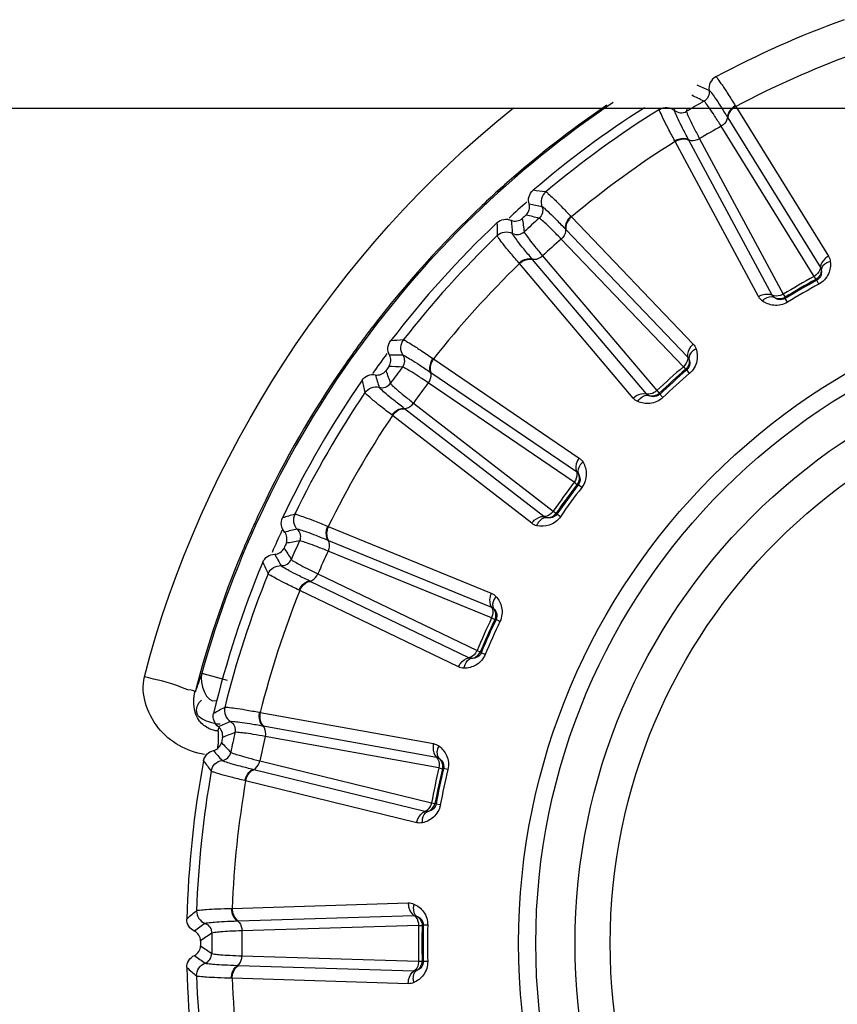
# Model space of a CAD drawing. Header units: millimetres. Extents: x 0 to 4000, y 0 to 3000.
# Tile 124 of 170: x 1949 to 1964, y 1673 to 1692. Entities that reach past the tile are written whole.
import ezdxf

# ---------------------------------------------------------------- set-up
doc = ezdxf.new("R2010")
doc.units = ezdxf.units.MM
doc.header["$LTSCALE"] = 219.99956
doc.layers.get('0').update_dxf_attribs({"linetype": 'CONTINUOUS'})
doc.layers.add('SUPERFICI', color=7, linetype='CONTINUOUS')

msp = doc.modelspace()

# ---------------------------------------------------------------- linework, layer by layer
at = {"color": 9, "linetype": 'CONTINUOUS'}
for p, q in [((1962.411, 1690.226), (1962.419, 1690.213)), ((1960.957, 1690.157), (1960.961, 1690.18)), ((1961.248, 1690.138), (1961.252, 1690.18)), ((1961.48, 1690.18), (1961.476, 1690.12)), ((1962.419, 1690.213), (1964.195, 1687.345)), ((1962.259, 1690.007), (1962.266, 1689.996)), ((1962.266, 1689.996), (1964.04, 1687.128)), ((1961.259, 1689.543), (1961.252, 1689.556)), ((1962.855, 1686.571), (1961.259, 1689.543)), ((1961.523, 1689.567), (1961.516, 1689.579)), ((1963.119, 1686.597), (1961.523, 1689.567)), ((1959.26, 1688.11), (1959.271, 1688.099)), ((1959.271, 1688.099), (1961.604, 1685.662)), ((1959.157, 1687.865), (1959.167, 1687.855)), ((1959.167, 1687.855), (1961.498, 1685.419)), ((1958.276, 1687.202), (1958.266, 1687.214)), ((1960.454, 1684.627), (1958.276, 1687.202)), ((1958.529, 1687.281), (1958.52, 1687.291)), ((1960.708, 1684.707), (1958.529, 1687.281)), ((1963.971, 1686.883), (1963.952, 1686.898)), ((1964.011, 1686.809), (1963.971, 1686.883)), ((1963.363, 1686.558), (1963.366, 1686.534)), ((1963.41, 1686.462), (1963.366, 1686.534)), ((1956.619, 1685.385), (1956.631, 1685.376)), ((1956.631, 1685.376), (1959.42, 1683.478)), ((1961.481, 1685.165), (1961.46, 1685.175)), ((1961.536, 1685.1), (1961.481, 1685.165)), ((1956.569, 1685.124), (1956.58, 1685.116)), ((1956.58, 1685.116), (1959.367, 1683.218)), ((1960.954, 1684.72), (1960.962, 1684.698)), ((1961.02, 1684.636), (1960.962, 1684.698)), ((1956.075, 1684.422), (1956.065, 1684.43)), ((1958.742, 1682.358), (1956.075, 1684.422)), ((1955.844, 1684.293), (1955.832, 1684.302)), ((1958.511, 1682.227), (1955.844, 1684.293)), ((1959.403, 1682.966), (1959.38, 1682.972)), ((1959.47, 1682.915), (1959.403, 1682.966)), ((1958.98, 1682.421), (1958.993, 1682.401)), ((1959.062, 1682.353), (1958.993, 1682.401)), ((1954.601, 1682.17), (1954.615, 1682.164)), ((1954.615, 1682.164), (1957.738, 1680.888)), ((1954.607, 1681.905), (1954.619, 1681.9)), ((1954.619, 1681.9), (1957.74, 1680.622)), ((1954.27, 1681.115), (1954.258, 1681.121)), ((1957.307, 1679.651), (1954.27, 1681.115)), ((1954.071, 1680.941), (1954.057, 1680.947)), ((1957.108, 1679.474), (1954.071, 1680.941)), ((1957.828, 1680.383), (1957.804, 1680.384)), ((1957.904, 1680.347), (1957.828, 1680.383)), ((1957.527, 1679.763), (1957.544, 1679.746)), ((1957.622, 1679.713), (1957.544, 1679.746)), ((1952.195, 1679.353), (1952.677, 1679.22)), ((1953.296, 1678.607), (1953.311, 1678.604)), ((1953.311, 1678.604), (1956.631, 1678.005)), ((1953.357, 1678.348), (1953.37, 1678.346)), ((1953.37, 1678.346), (1956.688, 1677.745)), ((1952.503, 1678.25), (1952.525, 1678.314)), ((1953.191, 1677.506), (1953.178, 1677.509)), ((1956.467, 1676.705), (1953.191, 1677.506)), ((1956.824, 1677.529), (1956.8, 1677.525)), ((1956.906, 1677.51), (1956.824, 1677.529)), ((1953.033, 1677.294), (1953.018, 1677.297)), ((1956.309, 1676.491), (1953.033, 1677.294)), ((1956.659, 1676.86), (1956.679, 1676.847)), ((1956.762, 1676.831), (1956.679, 1676.847)), ((1952.776, 1674.85), (1956.148, 1674.954)), ((1952.761, 1674.849), (1952.776, 1674.85)), ((1952.874, 1674.609), (1952.887, 1674.61)), ((1952.887, 1674.61), (1956.257, 1674.712)), ((1956.435, 1674.529), (1956.413, 1674.52)), ((1956.519, 1674.527), (1956.435, 1674.529)), ((1956.413, 1673.84), (1956.435, 1673.831)), ((1956.519, 1673.833), (1956.435, 1673.831)), ((1952.887, 1673.751), (1952.874, 1673.751)), ((1956.257, 1673.649), (1952.887, 1673.751)), ((1952.776, 1673.511), (1952.761, 1673.511)), ((1956.148, 1673.406), (1952.776, 1673.511))]:
    msp.add_line(p, q, dxfattribs=at)
at = {"color": 7, "linetype": 'CONTINUOUS'}
msp.add_line((1844.778, 1690.18), (2176.626, 1690.18), dxfattribs=at)
at = {"color": 9, "linetype": 'CONTINUOUS'}
for radius in [12.641, 12.312, 11.559, 10.887]:
    msp.add_circle((1970.902, 1674.18), radius, dxfattribs=at)
for centre, radius, start, end in [((1970.902, 1674.18), 18.819, 109.9001, 118.0999), ((1970.902, 1674.18), 18.138, 110.1157, 117.8843), ((1945.931, 1653.761), 40.082, 66.5075, 66.8665), ((1916.912, 1599.373), 101.42, 63.72407, 63.86953), ((1970.902, 1674.18), 19.409, 123.9083, 164.543), ((1970.902, 1674.18), 19.409, 195.7002, 56.059), ((1970.937, 1674.129), 19.498, 124.2915, 130.5622), ((1970.902, 1674.18), 18.819, 121.9001, 130.0999), ((1970.902, 1674.18), 18.138, 122.1157, 129.8843), ((1970.939, 1674.126), 19.502, 130.5616, 133.3094), ((1955.751, 1666.41), 22.371, 82.218, 82.8436), ((1970.902, 1674.18), 18.909, 131.3053, 132.7088), ((1950.723, 1649.015), 40.082, 78.5075, 78.8665), ((1970.915, 1674.156), 19.463, 133.319, 142.586), ((1980.214, 1688.436), 22.372, 181.1564, 181.782), ((1998.038, 1691.618), 40.082, 185.1335, 185.4924), ((2058.732, 1702.411), 101.42, 188.13032, 188.27578), ((1933.645, 1589.782), 101.42, 75.72407, 75.86953), ((1970.902, 1674.18), 18.819, 133.9001, 142.0999), ((1970.902, 1674.18), 18.138, 134.1157, 141.8843), ((1970.902, 1674.18), 14.471, 118.6186, 121.3814), ((1970.902, 1674.18), 14.387, 118.6186, 121.3814), ((1970.928, 1674.149), 19.478, 142.5923, 145.3506), ((1957.698, 1663.43), 22.371, 94.218, 94.8436), ((1970.902, 1674.18), 18.909, 143.3115, 144.7284), ((1956.396, 1645.37), 40.082, 90.5075, 90.8665), ((1970.907, 1674.167), 19.451, 145.3581, 154.6329), ((2050.943, 1720.055), 101.42, 200.13032, 200.27578), ((1952.007, 1583.881), 101.42, 87.72407, 87.86953), ((1970.902, 1674.18), 14.471, 130.6186, 133.3814), ((1977.046, 1690.06), 22.372, 193.1564, 193.782), ((1993.82, 1696.879), 40.082, 197.1335, 197.4924), ((1970.902, 1674.18), 14.387, 130.6186, 133.3814), ((1970.902, 1674.18), 18.819, 145.9001, 154.0999), ((1970.902, 1674.18), 18.138, 146.1157, 153.8843), ((1970.902, 1674.18), 14.471, 142.6186, 145.3814), ((1970.902, 1674.18), 14.387, 142.6186, 145.3814), ((1970.992, 1674.129), 19.544, 154.6419, 157.3837), ((1960.221, 1660.919), 22.371, 106.218, 106.8436), ((1962.703, 1642.983), 40.082, 102.5075, 102.8665), ((1970.902, 1674.18), 18.909, 155.2644, 156.6676), ((2039.656, 1735.694), 101.42, 212.13032, 212.27578), ((1971.194, 1581.925), 101.42, 99.72407, 99.86953), ((1970.946, 1674.147), 19.494, 157.3778, 165.6076), ((1988.6, 1701.148), 40.082, 209.1335, 209.4924), ((1973.61, 1690.991), 22.372, 205.1564, 205.782), ((1970.902, 1674.18), 18.819, 157.9001, 166.0999), ((1970.902, 1674.18), 18.138, 158.1157, 165.8843), ((1970.902, 1674.18), 14.471, 154.6186, 157.3814), ((1970.902, 1674.18), 14.387, 154.6186, 157.3814), ((1971.066, 1672.248), 20.164, 159.3682, 160.4593), ((1963.212, 1658.988), 22.371, 118.218, 118.8436), ((1969.368, 1641.96), 40.082, 114.5075, 114.8665), ((1990.368, 1584.002), 101.42, 111.72407, 111.86953), ((1939.786, 1678.15), 12.719, 358.8724, 359.3059), ((2025.364, 1748.644), 101.42, 224.13032, 224.27578), ((1982.606, 1704.238), 40.082, 221.1335, 221.4924), ((1970.056, 1691.187), 22.372, 217.1564, 217.782), ((1970.902, 1674.18), 18.819, 169.9001, 178.0999), ((1970.902, 1674.18), 14.471, 166.6186, 169.3814), ((1970.902, 1674.18), 14.387, 166.6186, 169.3814), ((1970.902, 1674.18), 18.138, 170.1157, 177.8843), ((1966.538, 1657.722), 22.371, 130.218, 130.8436), ((1976.1, 1642.345), 40.082, 126.5075, 126.8665), ((2008.692, 1590.02), 101.42, 123.72407, 123.86953), ((1970.902, 1674.18), 14.471, 178.6186, 181.3814), ((1970.902, 1674.18), 14.387, 178.6186, 181.3814), ((2008.692, 1758.34), 101.42, 236.13032, 236.27578), ((1976.101, 1706.015), 40.082, 233.1335, 233.4924), ((1966.538, 1690.639), 22.372, 229.1564, 229.782), ((1970.902, 1674.18), 18.819, 181.9001, 190.0999), ((1970.902, 1674.18), 18.138, 182.1157, 189.8843)]:
    msp.add_arc(centre, radius, start, end, dxfattribs=at)
at = {"color": 7, "linetype": 'CONTINUOUS'}
for radius, start, end in [(19, 122.5839, 130.5969), (19, 133.4031, 142.5969), (18.732, 131.848, 132.152), (18.732, 143.848, 144.152), (19, 145.4031, 154.5969), (18.732, 155.848, 156.152), (19, 157.4031, 166.5969), (18.732, 167.848, 168.152), (19, 169.4031, 178.5969), (18.732, 179.848, 180.152), (19, 181.4031, 190.5969)]:
    msp.add_arc((1970.902, 1674.18), radius, start, end, dxfattribs=at)
at = {"color": 9, "linetype": 'CONTINUOUS'}
for points, knots in [([(1962.038, 1690.781), (1961.993, 1690.757), (1961.916, 1690.679), (1961.901, 1690.57), (1961.909, 1690.52)], [0, 0, 0, 0, 0.499997, 1, 1, 1, 1]), ([(1962.038, 1690.781), (1962.056, 1690.773), (1962.092, 1690.713), (1962.171, 1690.611), (1962.279, 1690.436), (1962.364, 1690.302), (1962.411, 1690.226)], [0, 0, 0, 0, 0.087839, 0.289256, 0.597274, 1, 1, 1, 1]), ([(1961.909, 1690.52), (1961.916, 1690.48), (1961.904, 1690.395), (1961.845, 1690.333), (1961.81, 1690.313)], [0, 0, 0, 0, 0.499996, 1, 1, 1, 1]), ([(1961.909, 1690.52), (1961.926, 1690.513), (1961.961, 1690.458), (1962.035, 1690.362), (1962.137, 1690.201), (1962.215, 1690.078), (1962.259, 1690.007)], [0, 0, 0, 0, 0.089549, 0.291503, 0.598947, 1, 1, 1, 1]), ([(1962.411, 1690.226), (1962.389, 1690.213), (1962.316, 1690.161), (1962.258, 1690.072), (1962.259, 1690.007)], [0, 0, 0, 0, 0.283026, 1, 1, 1, 1]), ([(1961.252, 1689.556), (1961.209, 1689.635), (1961.135, 1689.775), (1961.038, 1689.957), (1960.989, 1690.077), (1960.955, 1690.137), (1960.957, 1690.157)], [0, 0, 0, 0, 0.402561, 0.71061, 0.912105, 1, 1, 1, 1]), ([(1960.957, 1690.157), (1961, 1690.184), (1961.106, 1690.211), (1961.208, 1690.17), (1961.248, 1690.138)], [0, 0, 0, 0, 0.499997, 1, 1, 1, 1]), ([(1961.516, 1689.579), (1961.477, 1689.652), (1961.41, 1689.782), (1961.321, 1689.95), (1961.276, 1690.062), (1961.245, 1690.12), (1961.248, 1690.138)], [0, 0, 0, 0, 0.40089, 0.708362, 0.910393, 1, 1, 1, 1]), ([(1961.248, 1690.138), (1961.279, 1690.113), (1961.358, 1690.08), (1961.441, 1690.1), (1961.476, 1690.12)], [0, 0, 0, 0, 0.499996, 1, 1, 1, 1]), ([(1962.419, 1690.213), (1962.397, 1690.2), (1962.324, 1690.148), (1962.265, 1690.061), (1962.266, 1689.996)], [0, 0, 0, 0, 0.283838, 1, 1, 1, 1]), ([(1962.259, 1690.007), (1962.259, 1689.992), (1962.245, 1689.92), (1962.188, 1689.864), (1962.14, 1689.836)], [0, 0, 0, 0, 0.215937, 1, 1, 1, 1]), ([(1961.252, 1689.556), (1961.274, 1689.569), (1961.355, 1689.606), (1961.461, 1689.612), (1961.516, 1689.579)], [0, 0, 0, 0, 0.283026, 1, 1, 1, 1]), ([(1961.259, 1689.543), (1961.281, 1689.556), (1961.362, 1689.593), (1961.467, 1689.6), (1961.523, 1689.567)], [0, 0, 0, 0, 0.283838, 1, 1, 1, 1]), ([(1961.516, 1689.579), (1961.53, 1689.571), (1961.599, 1689.547), (1961.676, 1689.569), (1961.725, 1689.596)], [0, 0, 0, 0, 0.215937, 1, 1, 1, 1]), ([(1958.78, 1688.575), (1958.741, 1688.542), (1958.683, 1688.45), (1958.69, 1688.341), (1958.708, 1688.293)], [0, 0, 0, 0, 0.499997, 1, 1, 1, 1]), ([(1958.78, 1688.575), (1958.799, 1688.571), (1958.847, 1688.52), (1958.946, 1688.437), (1959.088, 1688.288), (1959.198, 1688.175), (1959.26, 1688.11)], [0, 0, 0, 0, 0.087839, 0.289256, 0.597274, 1, 1, 1, 1]), ([(1958.708, 1688.293), (1958.723, 1688.256), (1958.729, 1688.17), (1958.684, 1688.097), (1958.654, 1688.071)], [0, 0, 0, 0, 0.499996, 1, 1, 1, 1]), ([(1958.708, 1688.293), (1958.727, 1688.29), (1958.772, 1688.243), (1958.864, 1688.165), (1958.997, 1688.029), (1959.1, 1687.925), (1959.157, 1687.865)], [0, 0, 0, 0, 0.089549, 0.291503, 0.598947, 1, 1, 1, 1]), ([(1959.26, 1688.11), (1959.241, 1688.092), (1959.181, 1688.026), (1959.143, 1687.928), (1959.157, 1687.865)], [0, 0, 0, 0, 0.283026, 1, 1, 1, 1]), ([(1959.271, 1688.099), (1959.252, 1688.081), (1959.192, 1688.016), (1959.152, 1687.918), (1959.167, 1687.855)], [0, 0, 0, 0, 0.283838, 1, 1, 1, 1]), ([(1957.853, 1687.74), (1957.889, 1687.775), (1957.988, 1687.824), (1958.095, 1687.805), (1958.141, 1687.782)], [0, 0, 0, 0, 0.499997, 1, 1, 1, 1]), ([(1958.141, 1687.782), (1958.176, 1687.764), (1958.261, 1687.749), (1958.338, 1687.785), (1958.368, 1687.812)], [0, 0, 0, 0, 0.499996, 1, 1, 1, 1]), ([(1958.52, 1687.291), (1958.466, 1687.354), (1958.373, 1687.467), (1958.252, 1687.614), (1958.184, 1687.714), (1958.142, 1687.764), (1958.141, 1687.782)], [0, 0, 0, 0, 0.40089, 0.708362, 0.910393, 1, 1, 1, 1]), ([(1959.157, 1687.865), (1959.161, 1687.85), (1959.162, 1687.777), (1959.118, 1687.71), (1959.076, 1687.672)], [0, 0, 0, 0, 0.215937, 1, 1, 1, 1]), ([(1958.266, 1687.214), (1958.207, 1687.282), (1958.106, 1687.404), (1957.973, 1687.561), (1957.9, 1687.668), (1957.854, 1687.721), (1957.853, 1687.74)], [0, 0, 0, 0, 0.402561, 0.71061, 0.912105, 1, 1, 1, 1]), ([(1958.266, 1687.214), (1958.285, 1687.231), (1958.357, 1687.284), (1958.459, 1687.312), (1958.52, 1687.291)], [0, 0, 0, 0, 0.283026, 1, 1, 1, 1]), ([(1958.276, 1687.202), (1958.295, 1687.219), (1958.366, 1687.272), (1958.467, 1687.301), (1958.529, 1687.281)], [0, 0, 0, 0, 0.283838, 1, 1, 1, 1]), ([(1958.52, 1687.291), (1958.535, 1687.286), (1958.607, 1687.277), (1958.678, 1687.314), (1958.72, 1687.351)], [0, 0, 0, 0, 0.215937, 1, 1, 1, 1]), ([(1964.23, 1687.241), (1964.238, 1687.163), (1964.214, 1686.987), (1964.09, 1686.852), (1964.011, 1686.809)], [0, 0, 0, 0, 0.463897, 1, 1, 1, 1]), ([(1964.195, 1687.345), (1964.173, 1687.332), (1964.099, 1687.28), (1964.04, 1687.193), (1964.04, 1687.128)], [0, 0, 0, 0, 0.283328, 1, 1, 1, 1]), ([(1964.23, 1687.241), (1964.206, 1687.234), (1964.132, 1687.208), (1964.058, 1687.139), (1964.056, 1687.082)], [0, 0, 0, 0, 0.303467, 1, 1, 1, 1]), ([(1964.04, 1687.128), (1964.04, 1687.113), (1964.025, 1687.042), (1963.968, 1686.986), (1963.92, 1686.957)], [0, 0, 0, 0, 0.216192, 1, 1, 1, 1]), ([(1964.056, 1687.082), (1964.061, 1687.052), (1964.061, 1686.974), (1964.01, 1686.905), (1963.971, 1686.883)], [0, 0, 0, 0, 0.405768, 1, 1, 1, 1]), ([(1962.855, 1686.571), (1962.877, 1686.584), (1962.958, 1686.621), (1963.063, 1686.629), (1963.119, 1686.597)], [0, 0, 0, 0, 0.283328, 1, 1, 1, 1]), ([(1962.927, 1686.488), (1962.944, 1686.506), (1963.004, 1686.557), (1963.101, 1686.586), (1963.151, 1686.56)], [0, 0, 0, 0, 0.303467, 1, 1, 1, 1]), ([(1963.41, 1686.462), (1963.333, 1686.415), (1963.154, 1686.376), (1962.991, 1686.443), (1962.927, 1686.488)], [0, 0, 0, 0, 0.536345, 1, 1, 1, 1]), ([(1963.328, 1686.616), (1963.31, 1686.606), (1963.246, 1686.577), (1963.163, 1686.571), (1963.119, 1686.597)], [0, 0, 0, 0, 0.283581, 1, 1, 1, 1]), ([(1963.366, 1686.534), (1963.328, 1686.511), (1963.242, 1686.501), (1963.175, 1686.54), (1963.151, 1686.56)], [0, 0, 0, 0, 0.592632, 1, 1, 1, 1]), ([(1956.052, 1685.74), (1956.021, 1685.7), (1955.983, 1685.598), (1956.013, 1685.492), (1956.041, 1685.45)], [0, 0, 0, 0, 0.499997, 1, 1, 1, 1]), ([(1956.052, 1685.74), (1956.072, 1685.741), (1956.129, 1685.701), (1956.243, 1685.639), (1956.413, 1685.523), (1956.544, 1685.436), (1956.619, 1685.385)], [0, 0, 0, 0, 0.087839, 0.289256, 0.597274, 1, 1, 1, 1]), ([(1961.604, 1685.662), (1961.585, 1685.645), (1961.524, 1685.58), (1961.484, 1685.482), (1961.498, 1685.419)], [0, 0, 0, 0, 0.283328, 1, 1, 1, 1]), ([(1961.66, 1685.568), (1961.638, 1685.557), (1961.571, 1685.516), (1961.513, 1685.432), (1961.523, 1685.377)], [0, 0, 0, 0, 0.303467, 1, 1, 1, 1]), ([(1961.66, 1685.568), (1961.684, 1685.494), (1961.697, 1685.317), (1961.604, 1685.159), (1961.536, 1685.1)], [0, 0, 0, 0, 0.463897, 1, 1, 1, 1]), ([(1956.041, 1685.45), (1956.063, 1685.416), (1956.086, 1685.334), (1956.058, 1685.253), (1956.034, 1685.221)], [0, 0, 0, 0, 0.499996, 1, 1, 1, 1]), ([(1956.041, 1685.45), (1956.059, 1685.45), (1956.113, 1685.414), (1956.219, 1685.357), (1956.378, 1685.251), (1956.5, 1685.17), (1956.569, 1685.124)], [0, 0, 0, 0, 0.089549, 0.291503, 0.598947, 1, 1, 1, 1]), ([(1956.619, 1685.385), (1956.604, 1685.364), (1956.559, 1685.287), (1956.541, 1685.183), (1956.569, 1685.124)], [0, 0, 0, 0, 0.283026, 1, 1, 1, 1]), ([(1956.631, 1685.376), (1956.616, 1685.355), (1956.571, 1685.279), (1956.553, 1685.175), (1956.58, 1685.116)], [0, 0, 0, 0, 0.283838, 1, 1, 1, 1]), ([(1961.498, 1685.419), (1961.501, 1685.404), (1961.501, 1685.331), (1961.457, 1685.264), (1961.416, 1685.226)], [0, 0, 0, 0, 0.216192, 1, 1, 1, 1]), ([(1961.523, 1685.377), (1961.534, 1685.348), (1961.551, 1685.272), (1961.515, 1685.194), (1961.481, 1685.165)], [0, 0, 0, 0, 0.40577, 1, 1, 1, 1]), ([(1956.569, 1685.124), (1956.575, 1685.11), (1956.591, 1685.039), (1956.562, 1684.964), (1956.53, 1684.919)], [0, 0, 0, 0, 0.215937, 1, 1, 1, 1]), ([(1955.319, 1684.731), (1955.347, 1684.773), (1955.433, 1684.841), (1955.542, 1684.845), (1955.592, 1684.832)], [0, 0, 0, 0, 0.499997, 1, 1, 1, 1]), ([(1955.592, 1684.832), (1955.63, 1684.821), (1955.716, 1684.824), (1955.784, 1684.876), (1955.807, 1684.909)], [0, 0, 0, 0, 0.499996, 1, 1, 1, 1]), ([(1956.065, 1684.43), (1955.999, 1684.481), (1955.885, 1684.572), (1955.735, 1684.69), (1955.648, 1684.774), (1955.597, 1684.814), (1955.592, 1684.832)], [0, 0, 0, 0, 0.40089, 0.708362, 0.910393, 1, 1, 1, 1]), ([(1960.908, 1684.769), (1960.893, 1684.756), (1960.836, 1684.714), (1960.756, 1684.691), (1960.708, 1684.707)], [0, 0, 0, 0, 0.283581, 1, 1, 1, 1]), ([(1955.832, 1684.302), (1955.761, 1684.357), (1955.637, 1684.454), (1955.474, 1684.581), (1955.38, 1684.67), (1955.324, 1684.712), (1955.319, 1684.731)], [0, 0, 0, 0, 0.402561, 0.71061, 0.912105, 1, 1, 1, 1]), ([(1960.454, 1684.627), (1960.473, 1684.644), (1960.545, 1684.698), (1960.646, 1684.728), (1960.708, 1684.707)], [0, 0, 0, 0, 0.283328, 1, 1, 1, 1]), ([(1960.542, 1684.561), (1960.556, 1684.582), (1960.604, 1684.645), (1960.693, 1684.693), (1960.747, 1684.678)], [0, 0, 0, 0, 0.303467, 1, 1, 1, 1]), ([(1961.02, 1684.636), (1960.955, 1684.574), (1960.788, 1684.498), (1960.614, 1684.53), (1960.542, 1684.561)], [0, 0, 0, 0, 0.536345, 1, 1, 1, 1]), ([(1960.962, 1684.698), (1960.93, 1684.667), (1960.848, 1684.639), (1960.774, 1684.664), (1960.747, 1684.678)], [0, 0, 0, 0, 0.592632, 1, 1, 1, 1]), ([(1955.832, 1684.302), (1955.847, 1684.323), (1955.906, 1684.389), (1956, 1684.438), (1956.065, 1684.43)], [0, 0, 0, 0, 0.283026, 1, 1, 1, 1]), ([(1955.844, 1684.293), (1955.859, 1684.313), (1955.918, 1684.38), (1956.011, 1684.429), (1956.075, 1684.422)], [0, 0, 0, 0, 0.283838, 1, 1, 1, 1]), ([(1956.065, 1684.43), (1956.08, 1684.428), (1956.153, 1684.435), (1956.214, 1684.486), (1956.248, 1684.531)], [0, 0, 0, 0, 0.215937, 1, 1, 1, 1]), ([(1959.42, 1683.478), (1959.405, 1683.458), (1959.359, 1683.381), (1959.34, 1683.277), (1959.367, 1683.218)], [0, 0, 0, 0, 0.283328, 1, 1, 1, 1]), ([(1959.495, 1683.398), (1959.475, 1683.382), (1959.418, 1683.328), (1959.379, 1683.235), (1959.4, 1683.182)], [0, 0, 0, 0, 0.303467, 1, 1, 1, 1]), ([(1959.495, 1683.398), (1959.533, 1683.33), (1959.583, 1683.16), (1959.525, 1682.986), (1959.47, 1682.915)], [0, 0, 0, 0, 0.463897, 1, 1, 1, 1]), ([(1959.367, 1683.218), (1959.373, 1683.204), (1959.388, 1683.133), (1959.359, 1683.058), (1959.326, 1683.013)], [0, 0, 0, 0, 0.216192, 1, 1, 1, 1]), ([(1959.4, 1683.182), (1959.417, 1683.157), (1959.449, 1683.086), (1959.43, 1683.001), (1959.403, 1682.966)], [0, 0, 0, 0, 0.405768, 1, 1, 1, 1]), ([(1953.973, 1682.4), (1953.951, 1682.355), (1953.935, 1682.246), (1953.986, 1682.149), (1954.022, 1682.114)], [0, 0, 0, 0, 0.499997, 1, 1, 1, 1]), ([(1953.973, 1682.4), (1953.992, 1682.405), (1954.056, 1682.377), (1954.181, 1682.341), (1954.371, 1682.263), (1954.518, 1682.205), (1954.601, 1682.17)], [0, 0, 0, 0, 0.087839, 0.289256, 0.597274, 1, 1, 1, 1]), ([(1958.511, 1682.227), (1958.526, 1682.247), (1958.584, 1682.315), (1958.677, 1682.365), (1958.742, 1682.358)], [0, 0, 0, 0, 0.283328, 1, 1, 1, 1]), ([(1959.062, 1682.353), (1959.011, 1682.279), (1958.864, 1682.17), (1958.687, 1682.165), (1958.61, 1682.181)], [0, 0, 0, 0, 0.536345, 1, 1, 1, 1]), ([(1958.61, 1682.181), (1958.619, 1682.204), (1958.653, 1682.275), (1958.73, 1682.341), (1958.786, 1682.337)], [0, 0, 0, 0, 0.303467, 1, 1, 1, 1]), ([(1958.924, 1682.46), (1958.913, 1682.444), (1958.866, 1682.391), (1958.792, 1682.352), (1958.742, 1682.358)], [0, 0, 0, 0, 0.283581, 1, 1, 1, 1]), ([(1958.993, 1682.401), (1958.968, 1682.364), (1958.893, 1682.321), (1958.816, 1682.329), (1958.786, 1682.337)], [0, 0, 0, 0, 0.592632, 1, 1, 1, 1]), ([(1954.022, 1682.114), (1954.04, 1682.118), (1954.101, 1682.093), (1954.217, 1682.06), (1954.394, 1681.989), (1954.53, 1681.936), (1954.607, 1681.905)], [0, 0, 0, 0, 0.089549, 0.291503, 0.598947, 1, 1, 1, 1]), ([(1954.022, 1682.114), (1954.051, 1682.085), (1954.091, 1682.01), (1954.08, 1681.925), (1954.064, 1681.888)], [0, 0, 0, 0, 0.499996, 1, 1, 1, 1]), ([(1954.601, 1682.17), (1954.591, 1682.147), (1954.563, 1682.062), (1954.568, 1681.956), (1954.607, 1681.905)], [0, 0, 0, 0, 0.283026, 1, 1, 1, 1]), ([(1954.615, 1682.164), (1954.605, 1682.141), (1954.577, 1682.057), (1954.58, 1681.951), (1954.619, 1681.9)], [0, 0, 0, 0, 0.283838, 1, 1, 1, 1]), ([(1954.607, 1681.905), (1954.616, 1681.892), (1954.646, 1681.826), (1954.633, 1681.747), (1954.611, 1681.696)], [0, 0, 0, 0, 0.215937, 1, 1, 1, 1]), ([(1953.465, 1681.26), (1953.485, 1681.307), (1953.555, 1681.392), (1953.661, 1681.419), (1953.712, 1681.416)], [0, 0, 0, 0, 0.499997, 1, 1, 1, 1]), ([(1953.712, 1681.416), (1953.752, 1681.413), (1953.835, 1681.434), (1953.891, 1681.499), (1953.907, 1681.536)], [0, 0, 0, 0, 0.499996, 1, 1, 1, 1]), ([(1954.258, 1681.121), (1954.183, 1681.157), (1954.052, 1681.223), (1953.881, 1681.307), (1953.779, 1681.371), (1953.721, 1681.399), (1953.712, 1681.416)], [0, 0, 0, 0, 0.40089, 0.708362, 0.910393, 1, 1, 1, 1]), ([(1954.057, 1680.947), (1953.976, 1680.986), (1953.834, 1681.056), (1953.649, 1681.146), (1953.538, 1681.214), (1953.475, 1681.243), (1953.465, 1681.26)], [0, 0, 0, 0, 0.402561, 0.71061, 0.912105, 1, 1, 1, 1]), ([(1954.258, 1681.121), (1954.273, 1681.122), (1954.343, 1681.144), (1954.393, 1681.207), (1954.416, 1681.258)], [0, 0, 0, 0, 0.215937, 1, 1, 1, 1]), ([(1954.057, 1680.947), (1954.067, 1680.971), (1954.112, 1681.048), (1954.193, 1681.115), (1954.258, 1681.121)], [0, 0, 0, 0, 0.283026, 1, 1, 1, 1]), ([(1954.071, 1680.941), (1954.081, 1680.964), (1954.125, 1681.042), (1954.206, 1681.109), (1954.27, 1681.115)], [0, 0, 0, 0, 0.283838, 1, 1, 1, 1]), ([(1957.738, 1680.888), (1957.727, 1680.865), (1957.698, 1680.78), (1957.701, 1680.675), (1957.74, 1680.622)], [0, 0, 0, 0, 0.283328, 1, 1, 1, 1]), ([(1957.827, 1680.825), (1957.812, 1680.806), (1957.767, 1680.741), (1957.748, 1680.641), (1957.78, 1680.594)], [0, 0, 0, 0, 0.303467, 1, 1, 1, 1]), ([(1957.827, 1680.825), (1957.879, 1680.766), (1957.963, 1680.611), (1957.943, 1680.429), (1957.904, 1680.347)], [0, 0, 0, 0, 0.463897, 1, 1, 1, 1]), ([(1957.74, 1680.622), (1957.749, 1680.61), (1957.779, 1680.543), (1957.765, 1680.464), (1957.743, 1680.413)], [0, 0, 0, 0, 0.216192, 1, 1, 1, 1]), ([(1957.78, 1680.594), (1957.802, 1680.573), (1957.848, 1680.51), (1957.847, 1680.424), (1957.828, 1680.383)], [0, 0, 0, 0, 0.405768, 1, 1, 1, 1]), ([(1957.622, 1679.713), (1957.587, 1679.63), (1957.466, 1679.493), (1957.294, 1679.451), (1957.216, 1679.45)], [0, 0, 0, 0, 0.536345, 1, 1, 1, 1]), ([(1957.465, 1679.789), (1957.456, 1679.77), (1957.422, 1679.709), (1957.358, 1679.656), (1957.307, 1679.651)], [0, 0, 0, 0, 0.283581, 1, 1, 1, 1]), ([(1957.544, 1679.746), (1957.527, 1679.704), (1957.463, 1679.646), (1957.386, 1679.638), (1957.355, 1679.64)], [0, 0, 0, 0, 0.592632, 1, 1, 1, 1]), ([(1957.108, 1679.474), (1957.119, 1679.498), (1957.162, 1679.576), (1957.243, 1679.644), (1957.307, 1679.651)], [0, 0, 0, 0, 0.283328, 1, 1, 1, 1]), ([(1957.216, 1679.45), (1957.219, 1679.475), (1957.237, 1679.551), (1957.299, 1679.632), (1957.355, 1679.64)], [0, 0, 0, 0, 0.303467, 1, 1, 1, 1]), ([(1952.243, 1677.8), (1951.906, 1677.849), (1951.262, 1678.212), (1951.018, 1678.957), (1951.095, 1679.285)], [0, 0, 0, 0, 0.502373, 1, 1, 1, 1]), ([(1952.333, 1678.292), (1952.263, 1678.327), (1952.044, 1678.495), (1952.015, 1678.812), (1952.063, 1678.993)], [0, 0, 0, 0, 0.293257, 1, 1, 1, 1]), ([(1952.364, 1678.41), (1952.265, 1678.442), (1952.027, 1678.523), (1952.115, 1678.782), (1952.186, 1678.836)], [0, 0, 0, 0, 0.535385, 1, 1, 1, 1]), ([(1952.634, 1678.701), (1952.622, 1678.652), (1952.629, 1678.542), (1952.699, 1678.458), (1952.742, 1678.431)], [0, 0, 0, 0, 0.499997, 1, 1, 1, 1]), ([(1952.634, 1678.701), (1952.652, 1678.709), (1952.72, 1678.696), (1952.849, 1678.686), (1953.052, 1678.65), (1953.208, 1678.623), (1953.296, 1678.607)], [0, 0, 0, 0, 0.087839, 0.289256, 0.597274, 1, 1, 1, 1]), ([(1953.296, 1678.607), (1953.291, 1678.582), (1953.281, 1678.493), (1953.308, 1678.39), (1953.357, 1678.348)], [0, 0, 0, 0, 0.283026, 1, 1, 1, 1]), ([(1953.311, 1678.604), (1953.306, 1678.579), (1953.296, 1678.49), (1953.321, 1678.388), (1953.37, 1678.346)], [0, 0, 0, 0, 0.283838, 1, 1, 1, 1]), ([(1952.548, 1678.376), (1952.518, 1678.376), (1952.456, 1678.384), (1952.395, 1678.4), (1952.364, 1678.41)], [0, 0, 0, 0, 0.47265, 1, 1, 1, 1]), ([(1952.742, 1678.431), (1952.759, 1678.438), (1952.823, 1678.427), (1952.943, 1678.419), (1953.131, 1678.387), (1953.275, 1678.363), (1953.357, 1678.348)], [0, 0, 0, 0, 0.089549, 0.291503, 0.598947, 1, 1, 1, 1]), ([(1952.742, 1678.431), (1952.775, 1678.409), (1952.831, 1678.344), (1952.838, 1678.258), (1952.829, 1678.219)], [0, 0, 0, 0, 0.499996, 1, 1, 1, 1]), ([(1953.357, 1678.348), (1953.368, 1678.338), (1953.412, 1678.279), (1953.416, 1678.199), (1953.405, 1678.144)], [0, 0, 0, 0, 0.215937, 1, 1, 1, 1]), ([(1952.503, 1678.251), (1952.473, 1678.25), (1952.414, 1678.258), (1952.359, 1678.279), (1952.333, 1678.292)], [0, 0, 0, 0, 0.502614, 1, 1, 1, 1]), ([(1952.503, 1678.25), (1952.504, 1678.237), (1952.505, 1678.203), (1952.505, 1678.169), (1952.505, 1678.147)], [0, 0, 0, 0, 0.355796, 1, 1, 1, 1]), ([(1952.505, 1678.147), (1952.506, 1678.125), (1952.506, 1678.074), (1952.505, 1678.024), (1952.505, 1677.996)], [0, 0, 0, 0, 0.446377, 1, 1, 1, 1]), ([(1956.631, 1678.005), (1956.625, 1677.98), (1956.615, 1677.891), (1956.64, 1677.788), (1956.688, 1677.745)], [0, 0, 0, 0, 0.283328, 1, 1, 1, 1]), ([(1956.732, 1677.961), (1956.72, 1677.939), (1956.69, 1677.866), (1956.692, 1677.765), (1956.733, 1677.726)], [0, 0, 0, 0, 0.303467, 1, 1, 1, 1]), ([(1956.732, 1677.961), (1956.795, 1677.915), (1956.909, 1677.78), (1956.927, 1677.598), (1956.906, 1677.51)], [0, 0, 0, 0, 0.463897, 1, 1, 1, 1]), ([(1952.583, 1677.684), (1952.622, 1677.69), (1952.7, 1677.727), (1952.741, 1677.802), (1952.749, 1677.842)], [0, 0, 0, 0, 0.499996, 1, 1, 1, 1]), ([(1952.374, 1677.48), (1952.383, 1677.531), (1952.434, 1677.628), (1952.533, 1677.676), (1952.583, 1677.684)], [0, 0, 0, 0, 0.499997, 1, 1, 1, 1]), ([(1953.178, 1677.509), (1953.098, 1677.529), (1952.956, 1677.566), (1952.772, 1677.613), (1952.658, 1677.654), (1952.595, 1677.67), (1952.583, 1677.684)], [0, 0, 0, 0, 0.40089, 0.708362, 0.910393, 1, 1, 1, 1]), ([(1953.178, 1677.509), (1953.193, 1677.514), (1953.257, 1677.549), (1953.293, 1677.621), (1953.305, 1677.675)], [0, 0, 0, 0, 0.215937, 1, 1, 1, 1]), ([(1956.688, 1677.745), (1956.699, 1677.735), (1956.743, 1677.676), (1956.746, 1677.596), (1956.735, 1677.541)], [0, 0, 0, 0, 0.216192, 1, 1, 1, 1]), ([(1956.733, 1677.726), (1956.759, 1677.709), (1956.817, 1677.658), (1956.834, 1677.573), (1956.824, 1677.529)], [0, 0, 0, 0, 0.405768, 1, 1, 1, 1]), ([(1953.018, 1677.297), (1952.931, 1677.318), (1952.777, 1677.357), (1952.577, 1677.406), (1952.455, 1677.45), (1952.387, 1677.466), (1952.374, 1677.48)], [0, 0, 0, 0, 0.402561, 0.71061, 0.912105, 1, 1, 1, 1]), ([(1953.018, 1677.297), (1953.023, 1677.322), (1953.05, 1677.408), (1953.116, 1677.49), (1953.178, 1677.509)], [0, 0, 0, 0, 0.283026, 1, 1, 1, 1]), ([(1953.033, 1677.294), (1953.038, 1677.319), (1953.065, 1677.404), (1953.13, 1677.487), (1953.191, 1677.506)], [0, 0, 0, 0, 0.283838, 1, 1, 1, 1]), ([(1956.762, 1676.831), (1956.745, 1676.742), (1956.655, 1676.583), (1956.495, 1676.506), (1956.419, 1676.49)], [0, 0, 0, 0, 0.536345, 1, 1, 1, 1]), ([(1956.592, 1676.872), (1956.588, 1676.853), (1956.567, 1676.786), (1956.515, 1676.721), (1956.467, 1676.705)], [0, 0, 0, 0, 0.283581, 1, 1, 1, 1]), ([(1956.679, 1676.847), (1956.671, 1676.803), (1956.62, 1676.732), (1956.546, 1676.709), (1956.516, 1676.704)], [0, 0, 0, 0, 0.592632, 1, 1, 1, 1]), ([(1956.309, 1676.491), (1956.314, 1676.516), (1956.341, 1676.601), (1956.405, 1676.685), (1956.467, 1676.705)], [0, 0, 0, 0, 0.283328, 1, 1, 1, 1]), ([(1956.419, 1676.49), (1956.418, 1676.514), (1956.419, 1676.593), (1956.463, 1676.685), (1956.516, 1676.704)], [0, 0, 0, 0, 0.303467, 1, 1, 1, 1]), ([(1956.148, 1674.954), (1956.147, 1674.928), (1956.155, 1674.839), (1956.201, 1674.744), (1956.257, 1674.712)], [0, 0, 0, 0, 0.283328, 1, 1, 1, 1]), ([(1952.093, 1674.804), (1952.092, 1674.753), (1952.121, 1674.648), (1952.207, 1674.58), (1952.255, 1674.562)], [0, 0, 0, 0, 0.499997, 1, 1, 1, 1]), ([(1952.093, 1674.804), (1952.109, 1674.816), (1952.179, 1674.817), (1952.307, 1674.834), (1952.513, 1674.841), (1952.671, 1674.847), (1952.761, 1674.849)], [0, 0, 0, 0, 0.087839, 0.289256, 0.597274, 1, 1, 1, 1]), ([(1952.761, 1674.849), (1952.761, 1674.824), (1952.77, 1674.735), (1952.817, 1674.64), (1952.874, 1674.609)], [0, 0, 0, 0, 0.283026, 1, 1, 1, 1]), ([(1952.776, 1674.85), (1952.776, 1674.824), (1952.784, 1674.736), (1952.831, 1674.641), (1952.887, 1674.61)], [0, 0, 0, 0, 0.283838, 1, 1, 1, 1]), ([(1956.255, 1674.932), (1956.249, 1674.909), (1956.234, 1674.831), (1956.258, 1674.732), (1956.305, 1674.702)], [0, 0, 0, 0, 0.303467, 1, 1, 1, 1]), ([(1956.255, 1674.932), (1956.327, 1674.9), (1956.467, 1674.792), (1956.522, 1674.617), (1956.519, 1674.527)], [0, 0, 0, 0, 0.463897, 1, 1, 1, 1]), ([(1952.255, 1674.562), (1952.27, 1674.573), (1952.335, 1674.576), (1952.454, 1674.592), (1952.645, 1674.6), (1952.791, 1674.606), (1952.874, 1674.609)], [0, 0, 0, 0, 0.089549, 0.291503, 0.598947, 1, 1, 1, 1]), ([(1952.255, 1674.562), (1952.292, 1674.548), (1952.36, 1674.495), (1952.385, 1674.413), (1952.384, 1674.373)], [0, 0, 0, 0, 0.499996, 1, 1, 1, 1]), ([(1952.874, 1674.609), (1952.887, 1674.602), (1952.942, 1674.553), (1952.962, 1674.476), (1952.963, 1674.42)], [0, 0, 0, 0, 0.215937, 1, 1, 1, 1]), ([(1956.257, 1674.712), (1956.271, 1674.704), (1956.325, 1674.655), (1956.345, 1674.578), (1956.345, 1674.522)], [0, 0, 0, 0, 0.216192, 1, 1, 1, 1]), ([(1956.305, 1674.702), (1956.334, 1674.692), (1956.402, 1674.653), (1956.436, 1674.574), (1956.435, 1674.529)], [0, 0, 0, 0, 0.405768, 1, 1, 1, 1]), ([(1952.255, 1673.798), (1952.292, 1673.812), (1952.36, 1673.865), (1952.385, 1673.947), (1952.384, 1673.987)], [0, 0, 0, 0, 0.499996, 1, 1, 1, 1]), ([(1952.874, 1673.751), (1952.887, 1673.759), (1952.942, 1673.807), (1952.962, 1673.884), (1952.963, 1673.94)], [0, 0, 0, 0, 0.215937, 1, 1, 1, 1]), ([(1956.519, 1673.833), (1956.522, 1673.743), (1956.467, 1673.568), (1956.326, 1673.46), (1956.255, 1673.428)], [0, 0, 0, 0, 0.536345, 1, 1, 1, 1]), ([(1956.345, 1673.838), (1956.345, 1673.818), (1956.338, 1673.748), (1956.302, 1673.674), (1956.257, 1673.649)], [0, 0, 0, 0, 0.283581, 1, 1, 1, 1]), ([(1956.435, 1673.831), (1956.436, 1673.786), (1956.402, 1673.707), (1956.334, 1673.669), (1956.305, 1673.658)], [0, 0, 0, 0, 0.592632, 1, 1, 1, 1]), ([(1952.093, 1673.556), (1952.092, 1673.607), (1952.121, 1673.713), (1952.207, 1673.78), (1952.255, 1673.798)], [0, 0, 0, 0, 0.499997, 1, 1, 1, 1]), ([(1952.874, 1673.751), (1952.791, 1673.754), (1952.645, 1673.76), (1952.454, 1673.768), (1952.335, 1673.785), (1952.27, 1673.787), (1952.255, 1673.798)], [0, 0, 0, 0, 0.40089, 0.708362, 0.910393, 1, 1, 1, 1]), ([(1952.761, 1673.511), (1952.761, 1673.537), (1952.77, 1673.625), (1952.817, 1673.72), (1952.874, 1673.751)], [0, 0, 0, 0, 0.283026, 1, 1, 1, 1]), ([(1952.776, 1673.511), (1952.776, 1673.536), (1952.784, 1673.625), (1952.831, 1673.719), (1952.887, 1673.751)], [0, 0, 0, 0, 0.283838, 1, 1, 1, 1]), ([(1956.148, 1673.406), (1956.147, 1673.432), (1956.155, 1673.521), (1956.201, 1673.616), (1956.257, 1673.649)], [0, 0, 0, 0, 0.283328, 1, 1, 1, 1]), ([(1956.255, 1673.428), (1956.249, 1673.452), (1956.234, 1673.529), (1956.258, 1673.628), (1956.305, 1673.658)], [0, 0, 0, 0, 0.303467, 1, 1, 1, 1]), ([(1952.761, 1673.511), (1952.671, 1673.513), (1952.513, 1673.52), (1952.307, 1673.526), (1952.179, 1673.543), (1952.109, 1673.544), (1952.093, 1673.556)], [0, 0, 0, 0, 0.402561, 0.71061, 0.912105, 1, 1, 1, 1])]:
    msp.add_open_spline(points, degree=3, knots=knots, dxfattribs=at)
for points in [[(1951.095, 1679.285), (1952.171, 1683.479), (1954.772, 1687.489), (1958.16, 1690.184)], [(1964.195, 1687.345), (1964.214, 1687.313), (1964.226, 1687.277), (1964.23, 1687.241)], [(1964.056, 1687.082), (1964.059, 1687.012), (1964.014, 1686.932), (1963.952, 1686.898)], [(1964.04, 1687.128), (1964.048, 1687.115), (1964.056, 1687.097), (1964.05, 1687.083)], [(1962.927, 1686.488), (1962.898, 1686.51), (1962.872, 1686.539), (1962.855, 1686.571)], [(1963.151, 1686.56), (1963.139, 1686.569), (1963.125, 1686.583), (1963.125, 1686.598)], [(1963.151, 1686.56), (1963.211, 1686.522), (1963.302, 1686.521), (1963.363, 1686.558)], [(1961.604, 1685.662), (1961.63, 1685.636), (1961.649, 1685.603), (1961.66, 1685.568)], [(1961.523, 1685.377), (1961.54, 1685.309), (1961.513, 1685.221), (1961.46, 1685.175)], [(1961.498, 1685.419), (1961.509, 1685.408), (1961.52, 1685.392), (1961.517, 1685.376)], [(1960.542, 1684.561), (1960.509, 1684.576), (1960.478, 1684.599), (1960.454, 1684.627)], [(1960.747, 1684.678), (1960.733, 1684.684), (1960.716, 1684.695), (1960.713, 1684.71)], [(1960.747, 1684.678), (1960.813, 1684.654), (1960.903, 1684.672), (1960.954, 1684.72)], [(1959.42, 1683.478), (1959.45, 1683.458), (1959.476, 1683.429), (1959.495, 1683.398)], [(1959.367, 1683.218), (1959.38, 1683.209), (1959.394, 1683.196), (1959.394, 1683.18)], [(1959.4, 1683.182), (1959.431, 1683.119), (1959.422, 1683.028), (1959.38, 1682.972)], [(1958.786, 1682.337), (1958.771, 1682.341), (1958.752, 1682.347), (1958.746, 1682.361)], [(1958.786, 1682.337), (1958.856, 1682.327), (1958.94, 1682.364), (1958.98, 1682.421)], [(1958.61, 1682.181), (1958.575, 1682.188), (1958.54, 1682.204), (1958.511, 1682.227)], [(1957.738, 1680.888), (1957.772, 1680.874), (1957.803, 1680.852), (1957.827, 1680.825)], [(1957.74, 1680.622), (1957.754, 1680.616), (1957.771, 1680.606), (1957.775, 1680.591)], [(1957.78, 1680.594), (1957.823, 1680.539), (1957.834, 1680.448), (1957.804, 1680.384)], [(1957.355, 1679.64), (1957.339, 1679.64), (1957.32, 1679.643), (1957.311, 1679.655)], [(1957.355, 1679.64), (1957.425, 1679.645), (1957.5, 1679.698), (1957.527, 1679.763)], [(1957.216, 1679.45), (1957.179, 1679.45), (1957.141, 1679.458), (1957.108, 1679.474)], [(1952.195, 1679.353), (1952.143, 1679.163), (1952.283, 1678.76), (1952.467, 1678.83)], [(1956.631, 1678.005), (1956.667, 1677.998), (1956.702, 1677.983), (1956.732, 1677.961)], [(1956.688, 1677.745), (1956.703, 1677.742), (1956.721, 1677.736), (1956.729, 1677.722)], [(1956.733, 1677.726), (1956.787, 1677.681), (1956.816, 1677.594), (1956.8, 1677.525)], [(1956.516, 1676.704), (1956.583, 1676.723), (1956.645, 1676.791), (1956.659, 1676.86)], [(1956.516, 1676.704), (1956.501, 1676.701), (1956.481, 1676.699), (1956.47, 1676.71)], [(1956.419, 1676.49), (1956.383, 1676.482), (1956.345, 1676.482), (1956.309, 1676.491)], [(1956.148, 1674.954), (1956.184, 1674.955), (1956.222, 1674.947), (1956.255, 1674.932)], [(1956.257, 1674.712), (1956.273, 1674.712), (1956.292, 1674.71), (1956.302, 1674.698)], [(1956.305, 1674.702), (1956.368, 1674.67), (1956.414, 1674.591), (1956.413, 1674.52)], [(1956.305, 1673.658), (1956.368, 1673.691), (1956.414, 1673.77), (1956.413, 1673.84)], [(1956.305, 1673.658), (1956.291, 1673.652), (1956.272, 1673.646), (1956.259, 1673.654)], [(1956.255, 1673.428), (1956.222, 1673.413), (1956.184, 1673.405), (1956.148, 1673.406)]]:
    msp.add_open_spline(points, degree=3, dxfattribs=at)
at = {"color": 7, "linetype": 'CONTINUOUS'}
for points, knots in [([(1958.462, 1688.342), (1958.448, 1688.388), (1958.446, 1688.49), (1958.502, 1688.576), (1958.538, 1688.607)], [0, 0, 0, 0, 0.499996, 1, 1, 1, 1]), ([(1957.846, 1687.984), (1957.881, 1688.017), (1957.972, 1688.064), (1958.073, 1688.051), (1958.117, 1688.032)], [0, 0, 0, 0, 0.499991, 1, 1, 1, 1]), ([(1955.789, 1685.447), (1955.766, 1685.488), (1955.743, 1685.588), (1955.779, 1685.683), (1955.809, 1685.721)], [0, 0, 0, 0, 0.500009, 1, 1, 1, 1]), ([(1955.262, 1684.968), (1955.289, 1685.008), (1955.368, 1685.072), (1955.47, 1685.081), (1955.517, 1685.071)], [0, 0, 0, 0, 0.500014, 1, 1, 1, 1]), ([(1953.777, 1682.058), (1953.746, 1682.094), (1953.702, 1682.187), (1953.718, 1682.288), (1953.739, 1682.331)], [0, 0, 0, 0, 0.500009, 1, 1, 1, 1]), ([(1953.36, 1681.481), (1953.379, 1681.525), (1953.443, 1681.604), (1953.541, 1681.634), (1953.589, 1681.635)], [0, 0, 0, 0, 0.499991, 1, 1, 1, 1]), ([(1952.063, 1678.993), (1952.058, 1679.02), (1951.922, 1679.028), (1951.652, 1679.165), (1951.323, 1679.227), (1951.095, 1679.286)], [0, 0, 0, 0, 0.082495, 0.300647, 1, 1, 1, 1]), ([(1952.514, 1678.326), (1952.475, 1678.354), (1952.414, 1678.436), (1952.408, 1678.538), (1952.419, 1678.584)], [0, 0, 0, 0, 0.500009, 1, 1, 1, 1]), ([(1952.226, 1677.674), (1952.235, 1677.721), (1952.281, 1677.812), (1952.37, 1677.862), (1952.417, 1677.872)], [0, 0, 0, 0, 0.499992, 1, 1, 1, 1]), ([(1952.053, 1674.412), (1952.01, 1674.432), (1951.933, 1674.499), (1951.906, 1674.598), (1951.908, 1674.645)], [0, 0, 0, 0, 0.500009, 1, 1, 1, 1]), ([(1951.908, 1673.715), (1951.906, 1673.763), (1951.933, 1673.861), (1952.01, 1673.928), (1952.053, 1673.948)], [0, 0, 0, 0, 0.499991, 1, 1, 1, 1])]:
    msp.add_open_spline(points, degree=3, knots=knots, dxfattribs=at)
for points in [[(1958.405, 1688.134), (1958.459, 1688.182), (1958.484, 1688.274), (1958.462, 1688.342)], [(1958.117, 1688.032), (1958.184, 1688.003), (1958.278, 1688.019), (1958.331, 1688.067)], [(1955.777, 1685.231), (1955.819, 1685.289), (1955.825, 1685.384), (1955.789, 1685.447)], [(1955.517, 1685.071), (1955.588, 1685.057), (1955.676, 1685.092), (1955.718, 1685.15)], [(1953.81, 1681.844), (1953.839, 1681.91), (1953.825, 1682.004), (1953.777, 1682.058)], [(1953.589, 1681.635), (1953.661, 1681.635), (1953.74, 1681.688), (1953.769, 1681.754)], [(1952.59, 1678.123), (1952.605, 1678.194), (1952.571, 1678.283), (1952.514, 1678.326)], [(1952.417, 1677.872), (1952.488, 1677.888), (1952.554, 1677.955), (1952.569, 1678.026)], [(1952.17, 1674.23), (1952.17, 1674.302), (1952.119, 1674.382), (1952.053, 1674.412)], [(1952.053, 1673.948), (1952.119, 1673.978), (1952.17, 1674.058), (1952.17, 1674.13)]]:
    msp.add_open_spline(points, degree=3, dxfattribs=at)
at = {"layer": 'SUPERFICI', "color": 9, "linetype": 'CONTINUOUS'}
for p, q in [((1963.92, 1686.957), (1962.14, 1689.836)), ((1961.725, 1689.596), (1963.328, 1686.616)), ((1961.416, 1685.226), (1959.076, 1687.672)), ((1958.72, 1687.351), (1960.908, 1684.769)), ((1963.92, 1686.957), (1963.952, 1686.898)), ((1963.328, 1686.616), (1963.363, 1686.558)), ((1961.416, 1685.226), (1961.46, 1685.175)), ((1959.326, 1683.013), (1956.53, 1684.919)), ((1960.908, 1684.769), (1960.954, 1684.72)), ((1956.248, 1684.531), (1958.924, 1682.46)), ((1959.326, 1683.013), (1959.38, 1682.972)), ((1958.924, 1682.46), (1958.98, 1682.421)), ((1957.743, 1680.413), (1954.611, 1681.696)), ((1954.416, 1681.258), (1957.465, 1679.789)), ((1957.743, 1680.413), (1957.804, 1680.384)), ((1957.465, 1679.789), (1957.527, 1679.763)), ((1956.735, 1677.541), (1953.405, 1678.144)), ((1953.305, 1677.675), (1956.592, 1676.872)), ((1956.735, 1677.541), (1956.8, 1677.525)), ((1956.592, 1676.872), (1956.659, 1676.86)), ((1956.345, 1674.522), (1952.963, 1674.42)), ((1956.345, 1674.522), (1956.413, 1674.52)), ((1952.963, 1673.94), (1956.345, 1673.838)), ((1956.345, 1673.838), (1956.413, 1673.84))]:
    msp.add_line(p, q, dxfattribs=at)
for radius, start, end in [(18.519, 119.4031, 120.5969), (17.941, 119.2343, 120.7657), (18.519, 131.4031, 132.5969), (17.941, 131.2343, 132.7657), (14.56, 118.6549, 121.3451), (14.493, 118.6549, 121.3451), (18.519, 143.4031, 144.5969), (14.56, 130.6549, 133.3451), (14.493, 130.6549, 133.3451), (17.941, 143.2343, 144.7657), (14.56, 142.6549, 145.3451), (14.493, 142.6549, 145.3451), (18.519, 155.4031, 156.5969), (17.941, 155.2343, 156.7657), (14.56, 154.6549, 157.3451), (14.493, 154.6549, 157.3451), (18.519, 167.4031, 168.5969), (17.941, 167.2343, 168.7657), (14.56, 166.6549, 169.3451), (14.493, 166.6549, 169.3451), (18.519, 179.4031, 180.5969), (17.941, 179.2343, 180.7657), (14.56, 178.6549, 181.3451), (14.493, 178.6549, 181.3451)]:
    msp.add_arc((1970.902, 1674.18), radius, start, end, dxfattribs=at)
for points, knots in [([(1962.14, 1689.836), (1962.099, 1689.901), (1962.025, 1690.016), (1961.929, 1690.166), (1961.86, 1690.255), (1961.826, 1690.306), (1961.81, 1690.313)], [0, 0, 0, 0, 0.399454, 0.706397, 0.908865, 1, 1, 1, 1]), ([(1961.476, 1690.12), (1961.474, 1690.103), (1961.501, 1690.049), (1961.544, 1689.944), (1961.626, 1689.786), (1961.688, 1689.664), (1961.725, 1689.596)], [0, 0, 0, 0, 0.091102, 0.293544, 0.600457, 1, 1, 1, 1]), ([(1959.076, 1687.672), (1959.023, 1687.728), (1958.927, 1687.825), (1958.802, 1687.951), (1958.715, 1688.024), (1958.672, 1688.067), (1958.654, 1688.071)], [0, 0, 0, 0, 0.399454, 0.706397, 0.908865, 1, 1, 1, 1]), ([(1958.368, 1687.812), (1958.369, 1687.795), (1958.408, 1687.747), (1958.471, 1687.653), (1958.584, 1687.516), (1958.67, 1687.41), (1958.72, 1687.351)], [0, 0, 0, 0, 0.091102, 0.293544, 0.600457, 1, 1, 1, 1]), ([(1956.53, 1684.919), (1956.465, 1684.962), (1956.352, 1685.037), (1956.203, 1685.135), (1956.103, 1685.188), (1956.052, 1685.221), (1956.034, 1685.221)], [0, 0, 0, 0, 0.399454, 0.706397, 0.908865, 1, 1, 1, 1]), ([(1955.807, 1684.909), (1955.813, 1684.892), (1955.86, 1684.853), (1955.941, 1684.775), (1956.08, 1684.664), (1956.187, 1684.578), (1956.248, 1684.531)], [0, 0, 0, 0, 0.091102, 0.293544, 0.600457, 1, 1, 1, 1]), ([(1954.611, 1681.696), (1954.539, 1681.725), (1954.412, 1681.774), (1954.247, 1681.839), (1954.138, 1681.87), (1954.081, 1681.892), (1954.064, 1681.888)], [0, 0, 0, 0, 0.399454, 0.706397, 0.908865, 1, 1, 1, 1]), ([(1953.907, 1681.536), (1953.915, 1681.52), (1953.97, 1681.493), (1954.066, 1681.433), (1954.225, 1681.353), (1954.346, 1681.292), (1954.416, 1681.258)], [0, 0, 0, 0, 0.091102, 0.293544, 0.600457, 1, 1, 1, 1]), ([(1953.405, 1678.144), (1953.328, 1678.158), (1953.194, 1678.18), (1953.018, 1678.209), (1952.905, 1678.217), (1952.845, 1678.226), (1952.829, 1678.219)], [0, 0, 0, 0, 0.399454, 0.706397, 0.908865, 1, 1, 1, 1]), ([(1952.749, 1677.842), (1952.76, 1677.828), (1952.819, 1677.812), (1952.926, 1677.774), (1953.098, 1677.729), (1953.23, 1677.694), (1953.305, 1677.675)], [0, 0, 0, 0, 0.091102, 0.293544, 0.600457, 1, 1, 1, 1]), ([(1952.963, 1674.42), (1952.885, 1674.417), (1952.749, 1674.411), (1952.571, 1674.403), (1952.459, 1674.387), (1952.398, 1674.384), (1952.384, 1674.373)], [0, 0, 0, 0, 0.399454, 0.706397, 0.908865, 1, 1, 1, 1]), ([(1952.384, 1673.987), (1952.398, 1673.977), (1952.459, 1673.973), (1952.571, 1673.958), (1952.749, 1673.95), (1952.885, 1673.943), (1952.963, 1673.94)], [0, 0, 0, 0, 0.091102, 0.293544, 0.600457, 1, 1, 1, 1])]:
    msp.add_open_spline(points, degree=3, knots=knots, dxfattribs=at)

doc.saveas('drawing.dxf')
